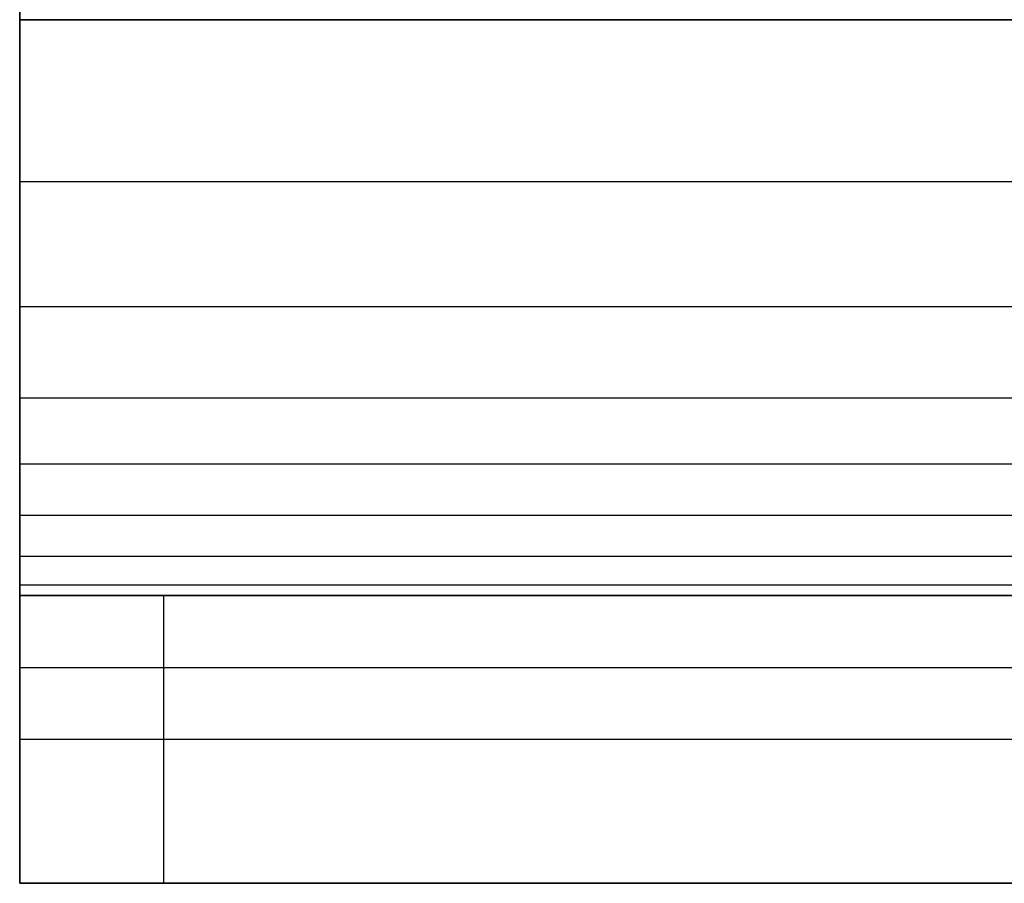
# Model space of a CAD drawing. Header units: millimetres. Extents: x -301 to 499, y -10 to 231.
# Tile 1 of 256: x -300.73 to -293.88, y -4.58 to 1.42. Entities that reach past the tile are written whole.
import ezdxf

# ---------------------------------------------------------------- set-up
doc = ezdxf.new("R2010")
doc.units = ezdxf.units.MM
doc.layers.add('Layer 01', color=7, linetype='Continuous', true_color=0x000000)

msp = doc.modelspace()

# ---------------------------------------------------------------- linework, layer by layer
at = {"layer": 'Layer 01'}
for p, q in [((-300.7254, 0.9132, 15.9886), (-300.7254, -4.564, 10.5114)), ((-300.7254, -3.0754, 14.5), (-300.7254, -1.6609, 13.0855)), ((-300.7254, -2.5754, 5.5), (-300.7254, -4.5754, 5.5)), ((-300.7254, -2.5754, 5), (-291.3657, -2.5754, 5)), ((-300.7254, -3.5754, 1), (-300.7254, -3.5754, 10)), ((99.2746, -3.5754), (-299.7254, -3.5754)), ((-300.7254, -4.5754, 5), (-291.3657, -4.5754, 5))]:
    msp.add_line(p, q, dxfattribs=at)
at = {"layer": 'Layer 01', "extrusion": (0, 1, 0)}
msp.add_arc((299.7254, 1, -3.5754), 1, 270, 0, dxfattribs=at)
at = {"layer": 'Layer 01'}
for points, degree in [([(-300.7254, 1.4246, 16), (-300.7254, 95.4246, 16), (-300.7254, 189.4246, 16)], 2), ([(-300.7254, 189.4246, 14), (-300.7254, 95.4246, 14), (-300.7254, 1.4246, 14)], 2), ([(99.2746, 1.4246, 16), (-100.7254, 1.4246, 16), (-300.7254, 1.4246, 16)], 2), ([(-300.7254, -4.5754, 10), (-300.7254, -4.5754, 16), (-300.7254, 1.4246, 16)], 2), ([(-300.7254, 1.4246, 14), (-167.3921, 1.4246, 14), (-34.0588, 1.4246, 14), (99.2746, 1.4246, 14)], 3), ([(-300.7254, 1.4246, 16), (-300.7254, 1.4246, 15), (-300.7254, 1.4246, 14)], 2), ([(-300.7254, 0.3012, 13.9264), (-100.7254, 0.3012, 13.9264), (99.2746, 0.3012, 13.9264)], 2), ([(-300.7254, -0.5679, 13.7276), (-100.7254, -0.5679, 13.7276), (99.2746, -0.5679, 13.7276)], 2), ([(-300.7254, -1.2027, 13.4413), (-100.7254, -1.2027, 13.4413), (99.2746, -1.2027, 13.4413)], 2), ([(-300.7254, -1.6612, 13.0858), (-100.7254, -1.6612, 13.0858), (99.2746, -1.6612, 13.0858)], 2), ([(-300.7254, -2.0167, 12.6273), (-100.7254, -2.0167, 12.6273), (99.2746, -2.0167, 12.6273)], 2), ([(-300.7254, -2.303, 11.9925), (-100.7254, -2.303, 11.9925), (99.2746, -2.303, 11.9925)], 2), ([(-300.7254, -2.5017, 11.1234), (-100.7254, -2.5017, 11.1234), (99.2746, -2.5017, 11.1234)], 2), ([(-300.7254, -4.5754, 1), (-300.7254, -3.5754, 1), (-300.7254, -2.5754, 1)], 2), ([(-300.7254, -2.5754, 10), (-300.7254, -3.5754, 10), (-300.7254, -4.5754, 10)], 2), ([(-300.7254, -2.5754, 10), (-300.7254, -2.5754, 5.5), (-300.7254, -2.5754, 1)], 2), ([(99.2746, -2.5754, 10), (-34.0588, -2.5754, 10), (-167.3921, -2.5754, 10), (-300.7254, -2.5754, 10)], 3), ([(-299.7254, -2.5754), (-299.7254, -3.5754), (-299.7254, -4.5754)], 2), ([(99.2746, -2.5754), (-100.2254, -2.5754), (-299.7254, -2.5754)], 2), ([(-300.7254, -3.0754, 14.5), (-100.7254, -3.0754, 14.5), (99.2746, -3.0754, 14.5)], 2), ([(-300.7254, -4.5754, 1), (-300.7254, -4.5754, 5.5), (-300.7254, -4.5754, 10)], 2), ([(-300.7254, -4.5754, 10), (-100.7254, -4.5754, 10), (99.2746, -4.5754, 10)], 2), ([(99.2746, -4.5754), (-100.2254, -4.5754), (-299.7254, -4.5754)], 2)]:
    msp.add_open_spline(points, degree=degree, dxfattribs=at)
msp.add_open_spline([(-300.7254, 1.4246, 14), (-300.7254, -0.2688, 13.9948), (-300.7254, -1.1592, 13.5873), (-300.7254, -2.1627, 12.5838), (-300.7254, -2.5702, 11.6934), (-300.7254, -2.5754, 10)], degree=3, knots=[0, 0, 0, 0, 3.382223, 3.382223, 6.764446, 6.764446, 6.764446, 6.764446], dxfattribs=at)
for points in [[(-300.7254, -2.5754, 1), (-300.7254, -2.5754), (-299.7254, -2.5754)], [(-299.7254, -4.5754), (-300.7254, -4.5754), (-300.7254, -4.5754, 1)]]:
    msp.add_rational_spline(points, [1, 0.707106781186, 1], degree=2, dxfattribs=at)

doc.saveas('drawing.dxf')
